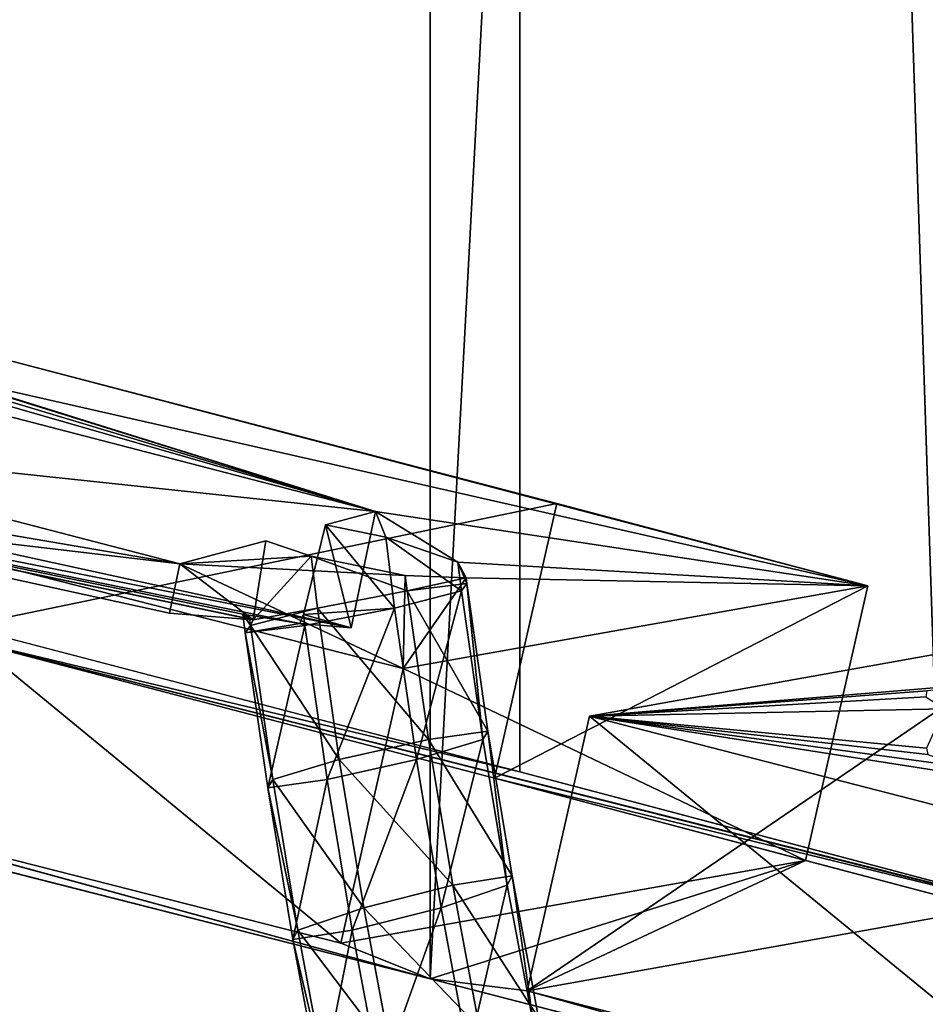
# Model space of a CAD drawing. Extents: x -0.191 to 0.191, y -0.114 to 0.126.
# Tile 47 of 74: x 0.061 to 0.071, y -0.045 to -0.035. Entities that reach past the tile are written whole.
import ezdxf

# ---------------------------------------------------------------- set-up
doc = ezdxf.new("R2010")
doc.units = 0
for name, color, linetype in [('Centauri.Fighter.Body', 7, 'CONTINUOUS'), ('Centauri.Fighter.Body.Beige', 7, 'CONTINUOUS'), ('Centauri.Fighter.Detail.One', 7, 'CONTINUOUS'), ('Centauri.Fighter.Inset', 7, 'CONTINUOUS'), ('Centauri.Fighter.Weapon.Cooling.Tube', 7, 'CONTINUOUS')]:
    doc.layers.add(name, color=color, linetype=linetype)

msp = doc.modelspace()

# ---------------------------------------------------------------- linework, layer by layer
at = {"layer": 'Centauri.Fighter.Body'}
for points in [[(0.058527, -0.04298, 0.018506), (0.064268, 0.092586, 0.01729), (0.058527, 0.094721, 0.018506)], [(0.058527, -0.04298, 0.018506), (0.058527, 0.094721, 0.018506), (0.064268, 0.092586, 0.01729)], [(0.058527, -0.04298, 0.018506), (0.064268, 0.092586, 0.01729), (0.058527, 0.094721, 0.018506)], [(0.060745, -0.041077, 0.036778), (0.060745, 0.093896, 0.036778), (0.064268, 0.092586, 0.035849)], [(0.058527, -0.04298, 0.018506), (0.06573, 0.091951, 0.016981), (0.064268, 0.092586, 0.01729)], [(0.058527, -0.04298, 0.018506), (0.064268, 0.092586, 0.01729), (0.06573, 0.091951, 0.016981)], [(0.058527, -0.04298, 0.018506), (0.06573, 0.091951, 0.016981), (0.064268, 0.092586, 0.01729)], [(0.060745, -0.041077, 0.036778), (0.064268, 0.092586, 0.035849), (0.066678, 0.091539, 0.035214)], [(0.058527, -0.04298, 0.018506), (0.06573, -0.044813, 0.016981), (0.06573, 0.091951, 0.016981)], [(0.058527, -0.04298, 0.018506), (0.06573, 0.091951, 0.016981), (0.06573, -0.044813, 0.016981)], [(0.058527, -0.04298, 0.018506), (0.06573, -0.044813, 0.016981), (0.06573, 0.091951, 0.016981)], [(0.06573, 0.091951, 0.016981), (0.06573, -0.044813, 0.016981), (0.072894, -0.046659, 0.01528)], [(0.06573, 0.091951, 0.016981), (0.072894, -0.046659, 0.01528), (0.072894, 0.088841, 0.01528)], [(0.06573, -0.044813, 0.016981), (0.06573, 0.091951, 0.016981), (0.072894, 0.088841, 0.01528)], [(0.06573, 0.091951, 0.016981), (0.06573, -0.044813, 0.016981), (0.072894, -0.046659, 0.01528)], [(0.06573, 0.091951, 0.016981), (0.072894, -0.046659, 0.01528), (0.072894, 0.088841, 0.01528)], [(0.060745, -0.041077, 0.036778), (0.066678, 0.091539, 0.035214), (0.066678, -0.042627, 0.035214)], [(0.066678, 0.091539, 0.035214), (0.072571, -0.034604, 0.033505), (0.071517, -0.040709, 0.033811)], [(0.066678, 0.091539, 0.035214), (0.071517, -0.040709, 0.033811), (0.071124, -0.043804, 0.033925)], [(0.066678, 0.091539, 0.035214), (0.071124, -0.043804, 0.033925), (0.066678, -0.042627, 0.035214)], [(0.06573, -0.044813, 0.016981), (0.072894, 0.088841, 0.01528), (0.072894, -0.046659, 0.01528)]]:
    msp.add_3dface(points, dxfattribs=at)
at = {"layer": 'Centauri.Fighter.Body.Beige'}
for points in [[(0.067069, -0.039791, 0.033868), (0.061159, -0.038248, 0.035426), (0.060502, -0.04115, 0.035808)], [(0.067069, -0.039791, 0.033868), (0.060502, -0.04115, 0.035808), (0.066411, -0.042693, 0.03425)], [(0.070354, -0.040661, 0.032915), (0.067069, -0.039791, 0.033868), (0.066411, -0.042693, 0.03425)], [(0.05938, -0.039993, 0.019105), (0.064789, -0.044438, 0.018202), (0.058722, -0.042895, 0.019487)], [(0.05938, -0.039993, 0.019105), (0.065446, -0.041536, 0.01782), (0.064789, -0.044438, 0.018202)], [(0.065446, -0.041536, 0.01782), (0.070354, -0.040661, 0.032915), (0.069697, -0.043563, 0.033297)], [(0.070354, -0.040661, 0.032915), (0.066411, -0.042693, 0.03425), (0.069697, -0.043563, 0.033297)], [(0.060502, -0.04115, 0.035808), (0.060745, -0.041077, 0.036778), (0.066678, -0.042627, 0.035214)], [(0.060502, -0.04115, 0.035808), (0.066678, -0.042627, 0.035214), (0.072571, -0.044186, 0.033505)], [(0.060502, -0.04115, 0.035808), (0.072571, -0.044186, 0.033505), (0.072894, -0.044273, 0.033403)], [(0.066411, -0.042693, 0.03425), (0.060502, -0.04115, 0.035808), (0.072894, -0.044273, 0.033403)], [(0.072276, -0.041169, 0.032358), (0.067414, -0.042037, 0.017404), (0.066756, -0.044939, 0.017786)], [(0.072276, -0.041169, 0.032358), (0.066756, -0.044939, 0.017786), (0.071619, -0.044072, 0.03274)], [(0.065446, -0.041536, 0.01782), (0.069697, -0.043563, 0.033297), (0.064789, -0.044438, 0.018202)], [(0.067414, -0.042037, 0.017404), (0.072894, -0.046524, 0.016308), (0.066756, -0.044939, 0.017786)], [(0.067414, -0.042037, 0.017404), (0.073623, -0.043638, 0.015928), (0.072894, -0.046524, 0.016308)], [(0.066411, -0.042693, 0.03425), (0.072894, -0.044273, 0.033403), (0.071619, -0.044072, 0.03274)], [(0.069697, -0.043563, 0.033297), (0.066411, -0.042693, 0.03425), (0.071619, -0.044072, 0.03274)], [(0.06573, -0.044813, 0.016981), (0.058527, -0.04298, 0.018506), (0.058527, -0.042846, 0.019523)], [(0.06573, -0.044813, 0.016981), (0.058527, -0.042846, 0.019523), (0.058722, -0.042895, 0.019487)], [(0.06573, -0.044813, 0.016981), (0.058722, -0.042895, 0.019487), (0.064789, -0.044438, 0.018202)], [(0.06573, -0.044813, 0.016981), (0.064789, -0.044438, 0.018202), (0.069697, -0.043563, 0.033297)], [(0.066756, -0.044939, 0.017786), (0.06573, -0.044813, 0.016981), (0.069697, -0.043563, 0.033297)], [(0.069697, -0.043563, 0.033297), (0.071619, -0.044072, 0.03274), (0.066756, -0.044939, 0.017786)], [(0.066756, -0.044939, 0.017786), (0.072894, -0.046659, 0.01528), (0.06573, -0.044813, 0.016981)], [(0.066756, -0.044939, 0.017786), (0.072894, -0.046524, 0.016308), (0.072894, -0.046659, 0.01528)]]:
    msp.add_3dface(points, dxfattribs=at)
at = {"layer": 'Centauri.Fighter.Detail.One'}
for points in [[(0.0537, -0.038659, 0.032776), (0.059112, -0.038309, 0.031447), (0.065154, -0.039877, 0.029924)], [(0.051783, -0.038504, 0.025011), (0.062979, -0.040949, 0.022198), (0.063088, -0.040428, 0.022181)], [(0.051783, -0.038504, 0.025011), (0.063088, -0.040428, 0.022181), (0.059112, -0.039397, 0.023183)], [(0.051783, -0.038504, 0.025011), (0.0537, -0.038659, 0.032776), (0.064896, -0.041104, 0.029963)], [(0.051783, -0.038504, 0.025011), (0.064896, -0.041104, 0.029963), (0.064354, -0.04106, 0.027768)], [(0.051783, -0.038504, 0.025011), (0.064354, -0.04106, 0.027768), (0.063754, -0.04096, 0.026929)], [(0.051783, -0.038504, 0.025011), (0.063754, -0.04096, 0.026929), (0.063824, -0.041011, 0.025803)], [(0.051783, -0.038504, 0.025011), (0.063824, -0.041011, 0.025803), (0.063861, -0.04102, 0.02577)], [(0.051783, -0.038504, 0.025011), (0.063861, -0.04102, 0.02577), (0.062979, -0.040949, 0.022198)], [(0.0537, -0.038659, 0.032776), (0.065154, -0.039877, 0.029924), (0.064896, -0.041104, 0.029963)], [(0.064896, -0.041104, 0.029963), (0.065154, -0.039877, 0.029924), (0.064625, -0.040018, 0.027943)], [(0.064896, -0.041104, 0.029963), (0.064625, -0.040018, 0.027943), (0.064394, -0.040966, 0.027846)], [(0.063861, -0.04102, 0.02577), (0.063995, -0.040186, 0.025582), (0.063088, -0.040428, 0.022181)], [(0.063861, -0.04102, 0.02577), (0.063088, -0.040428, 0.022181), (0.062979, -0.040949, 0.022198)], [(0.064896, -0.041104, 0.029963), (0.064394, -0.040966, 0.027846), (0.064354, -0.04106, 0.027768)]]:
    msp.add_3dface(points, dxfattribs=at)
at = {"layer": 'Centauri.Fighter.Inset'}
for points in [[(0.060533, -0.038434, 0.032929), (0.061159, -0.038248, 0.035426), (0.070354, -0.040661, 0.032915)], [(0.061159, -0.038248, 0.035426), (0.067069, -0.039791, 0.033868), (0.070354, -0.040661, 0.032915)], [(0.065154, -0.039877, 0.029924), (0.059112, -0.038309, 0.031447), (0.060645, -0.03858, 0.03202)], [(0.065154, -0.039877, 0.029924), (0.060827, -0.038531, 0.032704), (0.060533, -0.038434, 0.032929)], [(0.070354, -0.040661, 0.032915), (0.065154, -0.039877, 0.029924), (0.060533, -0.038434, 0.032929)], [(0.065154, -0.039877, 0.029924), (0.060645, -0.03858, 0.03202), (0.060874, -0.038591, 0.032327)], [(0.065154, -0.039877, 0.029924), (0.060874, -0.038591, 0.032327), (0.060827, -0.038531, 0.032704)], [(0.05938, -0.039993, 0.019105), (0.059112, -0.039397, 0.023183), (0.063088, -0.040428, 0.022181)], [(0.065263, -0.040148, 0.028049), (0.064625, -0.040018, 0.027943), (0.065154, -0.039877, 0.029924)], [(0.066025, -0.040411, 0.027368), (0.065263, -0.040148, 0.028049), (0.065154, -0.039877, 0.029924)], [(0.070354, -0.040661, 0.032915), (0.066025, -0.040411, 0.027368), (0.065154, -0.039877, 0.029924)], [(0.065446, -0.041536, 0.01782), (0.05938, -0.039993, 0.019105), (0.063088, -0.040428, 0.022181)], [(0.063088, -0.040428, 0.022181), (0.063995, -0.040186, 0.025582), (0.064473, -0.04035, 0.025155)], [(0.063088, -0.040428, 0.022181), (0.064473, -0.04035, 0.025155), (0.065467, -0.040554, 0.025321)], [(0.065446, -0.041536, 0.01782), (0.063088, -0.040428, 0.022181), (0.065467, -0.040554, 0.025321)], [(0.070354, -0.040661, 0.032915), (0.06611, -0.040579, 0.026238), (0.066025, -0.040411, 0.027368)], [(0.065446, -0.041536, 0.01782), (0.065467, -0.040554, 0.025321), (0.06611, -0.040579, 0.026238)], [(0.070354, -0.040661, 0.032915), (0.065446, -0.041536, 0.01782), (0.06611, -0.040579, 0.026238)], [(0.067414, -0.042037, 0.017404), (0.072276, -0.041169, 0.032358), (0.073623, -0.041528, 0.03196)], [(0.067414, -0.042037, 0.017404), (0.073623, -0.041528, 0.03196), (0.070976, -0.041772, 0.02555)], [(0.067414, -0.042037, 0.017404), (0.070976, -0.041772, 0.02555), (0.070966, -0.041835, 0.025047)], [(0.067414, -0.042037, 0.017404), (0.070966, -0.041835, 0.025047), (0.071165, -0.041961, 0.024434)], [(0.067414, -0.042037, 0.017404), (0.071165, -0.041961, 0.024434), (0.070973, -0.042376, 0.020953)], [(0.071909, -0.042743, 0.019779), (0.073623, -0.043638, 0.015928), (0.067414, -0.042037, 0.017404)], [(0.067414, -0.042037, 0.017404), (0.070973, -0.042376, 0.020953), (0.070988, -0.042445, 0.020455)], [(0.067414, -0.042037, 0.017404), (0.070988, -0.042445, 0.020455), (0.071334, -0.042572, 0.020086)], [(0.067414, -0.042037, 0.017404), (0.071334, -0.042572, 0.020086), (0.071909, -0.042743, 0.019779)]]:
    msp.add_3dface(points, dxfattribs=at)
at = {"layer": 'Centauri.Fighter.Weapon.Cooling.Tube'}
for points in [[(0.065355, -0.040898, 0.028022), (0.064394, -0.040966, 0.027846), (0.064625, -0.040018, 0.027943)], [(0.065355, -0.040898, 0.028022), (0.064625, -0.040018, 0.027943), (0.065263, -0.040148, 0.028049)], [(0.065263, -0.040148, 0.028049), (0.066025, -0.040411, 0.027368), (0.066063, -0.040714, 0.027357)], [(0.065263, -0.040148, 0.028049), (0.066063, -0.040714, 0.027357), (0.065355, -0.040898, 0.028022)], [(0.063861, -0.04102, 0.02577), (0.064473, -0.04035, 0.025155), (0.063995, -0.040186, 0.025582)], [(0.063861, -0.04102, 0.02577), (0.06454, -0.040898, 0.025135), (0.064473, -0.04035, 0.025155)], [(0.064473, -0.04035, 0.025155), (0.06454, -0.040898, 0.025135), (0.065487, -0.040714, 0.025316)], [(0.064473, -0.04035, 0.025155), (0.065487, -0.040714, 0.025316), (0.065467, -0.040554, 0.025321)], [(0.066025, -0.040411, 0.027368), (0.06611, -0.040579, 0.026238), (0.066117, -0.040638, 0.026236)], [(0.066025, -0.040411, 0.027368), (0.066117, -0.040638, 0.026236), (0.066063, -0.040714, 0.027357)], [(0.065487, -0.040714, 0.025316), (0.06611, -0.040579, 0.026238), (0.065467, -0.040554, 0.025321)], [(0.065487, -0.040714, 0.025316), (0.066117, -0.040638, 0.026236), (0.06611, -0.040579, 0.026238)], [(0.065487, -0.040714, 0.025316), (0.066342, -0.042196, 0.02617), (0.066117, -0.040638, 0.026236)], [(0.066117, -0.040638, 0.026236), (0.066289, -0.042284, 0.027291), (0.066063, -0.040714, 0.027357)], [(0.066117, -0.040638, 0.026236), (0.066342, -0.042196, 0.02617), (0.066289, -0.042284, 0.027291)], [(0.06454, -0.040898, 0.025135), (0.065713, -0.042284, 0.025249), (0.065487, -0.040714, 0.025316)], [(0.066063, -0.040714, 0.027357), (0.065586, -0.042496, 0.027955), (0.065355, -0.040898, 0.028022)], [(0.065487, -0.040714, 0.025316), (0.065713, -0.042284, 0.025249), (0.066342, -0.042196, 0.02617)], [(0.066063, -0.040714, 0.027357), (0.066289, -0.042284, 0.027291), (0.065586, -0.042496, 0.027955)], [(0.063754, -0.04096, 0.026929), (0.063778, -0.041158, 0.026921), (0.063833, -0.041082, 0.0258)], [(0.063754, -0.04096, 0.026929), (0.063833, -0.041082, 0.0258), (0.063824, -0.041011, 0.025803)], [(0.063778, -0.041158, 0.026921), (0.063754, -0.04096, 0.026929), (0.064354, -0.04106, 0.027768)], [(0.063861, -0.04102, 0.02577), (0.063833, -0.041082, 0.0258), (0.06454, -0.040898, 0.025135)], [(0.063833, -0.041082, 0.0258), (0.064771, -0.042496, 0.025067), (0.06454, -0.040898, 0.025135)], [(0.064354, -0.04106, 0.027768), (0.064394, -0.040966, 0.027846), (0.064408, -0.041082, 0.027842)], [(0.065355, -0.040898, 0.028022), (0.064408, -0.041082, 0.027842), (0.064394, -0.040966, 0.027846)], [(0.065355, -0.040898, 0.028022), (0.064644, -0.042709, 0.027773), (0.064408, -0.041082, 0.027842)], [(0.06454, -0.040898, 0.025135), (0.064771, -0.042496, 0.025067), (0.065713, -0.042284, 0.025249)], [(0.065355, -0.040898, 0.028022), (0.065586, -0.042496, 0.027955), (0.064644, -0.042709, 0.027773)], [(0.064354, -0.04106, 0.027768), (0.064408, -0.041082, 0.027842), (0.063778, -0.041158, 0.026921)], [(0.064408, -0.041082, 0.027842), (0.064015, -0.042797, 0.026852), (0.063778, -0.041158, 0.026921)], [(0.063778, -0.041158, 0.026921), (0.064068, -0.042709, 0.025731), (0.063833, -0.041082, 0.0258)], [(0.063861, -0.04102, 0.02577), (0.063824, -0.041011, 0.025803), (0.063833, -0.041082, 0.0258)], [(0.063833, -0.041082, 0.0258), (0.064068, -0.042709, 0.025731), (0.064771, -0.042496, 0.025067)], [(0.064408, -0.041082, 0.027842), (0.064644, -0.042709, 0.027773), (0.064015, -0.042797, 0.026852)], [(0.063778, -0.041158, 0.026921), (0.064015, -0.042797, 0.026852), (0.064068, -0.042709, 0.025731)], [(0.065713, -0.042284, 0.025249), (0.066596, -0.043726, 0.026096), (0.066342, -0.042196, 0.02617)], [(0.066342, -0.042196, 0.02617), (0.066545, -0.043824, 0.027216), (0.066289, -0.042284, 0.027291)], [(0.066342, -0.042196, 0.02617), (0.066596, -0.043726, 0.026096), (0.066545, -0.043824, 0.027216)], [(0.064771, -0.042496, 0.025067), (0.065969, -0.043824, 0.025174), (0.065713, -0.042284, 0.025249)], [(0.066289, -0.042284, 0.027291), (0.065846, -0.044063, 0.027878), (0.065586, -0.042496, 0.027955)], [(0.065713, -0.042284, 0.025249), (0.065969, -0.043824, 0.025174), (0.066596, -0.043726, 0.026096)], [(0.066289, -0.042284, 0.027291), (0.066545, -0.043824, 0.027216), (0.065846, -0.044063, 0.027878)], [(0.064068, -0.042709, 0.025731), (0.065031, -0.044063, 0.024991), (0.064771, -0.042496, 0.025067)], [(0.065586, -0.042496, 0.027955), (0.064908, -0.044301, 0.027695), (0.064644, -0.042709, 0.027773)], [(0.064771, -0.042496, 0.025067), (0.065031, -0.044063, 0.024991), (0.065969, -0.043824, 0.025174)], [(0.065586, -0.042496, 0.027955), (0.065846, -0.044063, 0.027878), (0.064908, -0.044301, 0.027695)], [(0.064644, -0.042709, 0.027773), (0.064281, -0.044399, 0.026774), (0.064015, -0.042797, 0.026852)], [(0.064015, -0.042797, 0.026852), (0.064332, -0.044301, 0.025654), (0.064068, -0.042709, 0.025731)], [(0.064068, -0.042709, 0.025731), (0.064332, -0.044301, 0.025654), (0.065031, -0.044063, 0.024991)], [(0.064644, -0.042709, 0.027773), (0.064908, -0.044301, 0.027695), (0.064281, -0.044399, 0.026774)], [(0.064015, -0.042797, 0.026852), (0.064281, -0.044399, 0.026774), (0.064332, -0.044301, 0.025654)], [(0.065969, -0.043824, 0.025174), (0.066877, -0.045226, 0.026013), (0.066596, -0.043726, 0.026096)], [(0.066596, -0.043726, 0.026096), (0.066828, -0.045336, 0.027133), (0.066545, -0.043824, 0.027216)], [(0.066596, -0.043726, 0.026096), (0.066877, -0.045226, 0.026013), (0.066828, -0.045336, 0.027133)], [(0.065031, -0.044063, 0.024991), (0.066252, -0.045336, 0.025091), (0.065969, -0.043824, 0.025174)], [(0.066545, -0.043824, 0.027216), (0.066134, -0.045602, 0.027794), (0.065846, -0.044063, 0.027878)], [(0.065969, -0.043824, 0.025174), (0.066252, -0.045336, 0.025091), (0.066877, -0.045226, 0.026013)], [(0.066545, -0.043824, 0.027216), (0.066828, -0.045336, 0.027133), (0.066134, -0.045602, 0.027794)], [(0.064332, -0.044301, 0.025654), (0.06532, -0.045602, 0.024907), (0.065031, -0.044063, 0.024991)], [(0.065846, -0.044063, 0.027878), (0.065202, -0.045868, 0.027609), (0.064908, -0.044301, 0.027695)], [(0.065031, -0.044063, 0.024991), (0.06532, -0.045602, 0.024907), (0.066252, -0.045336, 0.025091)], [(0.065846, -0.044063, 0.027878), (0.066134, -0.045602, 0.027794), (0.065202, -0.045868, 0.027609)], [(0.064908, -0.044301, 0.027695), (0.064577, -0.045978, 0.026687), (0.064281, -0.044399, 0.026774)], [(0.064281, -0.044399, 0.026774), (0.064626, -0.045868, 0.025568), (0.064332, -0.044301, 0.025654)], [(0.064332, -0.044301, 0.025654), (0.064626, -0.045868, 0.025568), (0.06532, -0.045602, 0.024907)], [(0.064908, -0.044301, 0.027695), (0.065202, -0.045868, 0.027609), (0.064577, -0.045978, 0.026687)], [(0.064281, -0.044399, 0.026774), (0.064577, -0.045978, 0.026687), (0.064626, -0.045868, 0.025568)]]:
    msp.add_3dface(points, dxfattribs=at)

doc.saveas('drawing.dxf')
